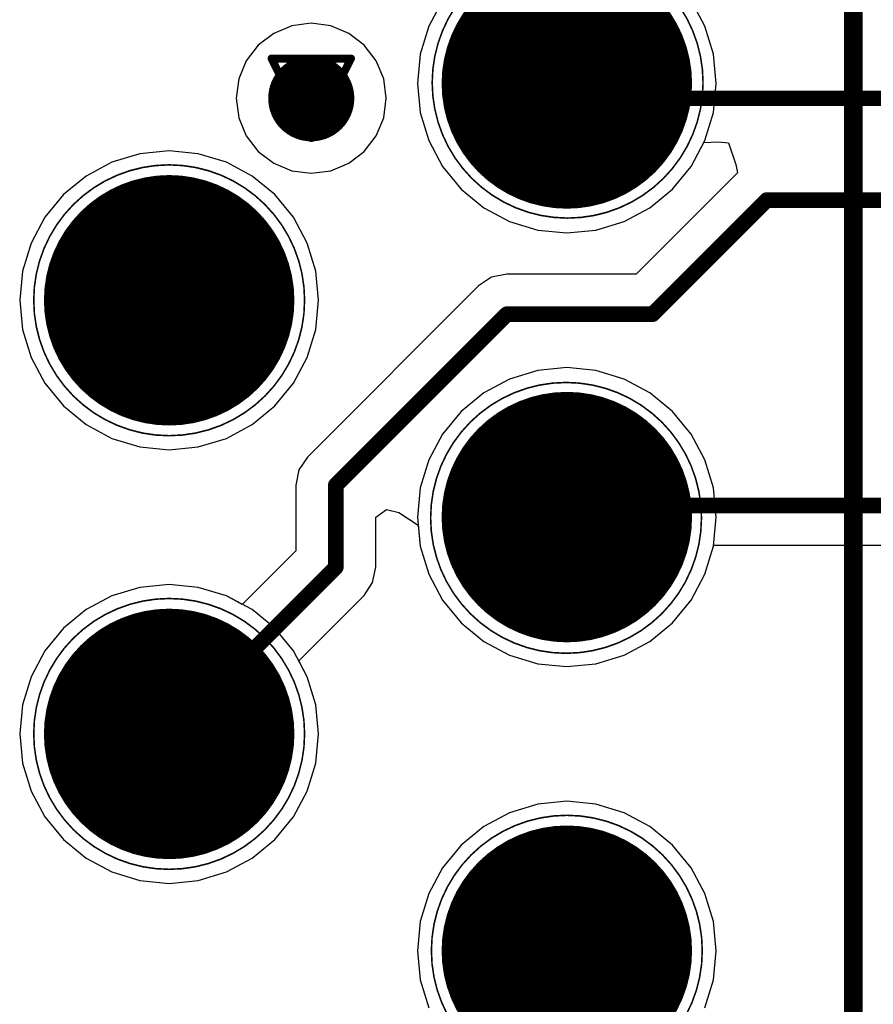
# Model space of a CAD drawing. Header units: millimetres. Extents: x 138 to 555, y 26 to 334.
# Tile 234 of 256: x 170.3 to 175.75, y 206.4 to 212.68. Entities that reach past the tile are written whole.
import ezdxf

# ---------------------------------------------------------------- set-up
doc = ezdxf.new("R2010")
doc.units = ezdxf.units.MM
for name, color, linetype in [('BottomLayer', 5, 'Continuous'), ('BottomSolder', 6, 'Continuous'), ('DrillDrawing', 1, 'Continuous'), ('Mechanical27', 56, 'Continuous'), ('MidLayer1', 16, 'Continuous'), ('MidLayer2', 76, 'Continuous'), ('MidLayer3', 90, 'Continuous'), ('MidLayer4', 156, 'Continuous'), ('MultiLayer', 9, 'Continuous'), ('PadHoleLayer', 156, 'Continuous'), ('TopLayer', 1, 'Continuous'), ('TopOverlay', 2, 'Continuous'), ('TopSolder', 216, 'Continuous'), ('ViaHoleLayer', 16, 'Continuous')]:
    doc.layers.add(name, color=color, linetype=linetype)

# ---------------------------------------------------------------- blocks, each defined once
blk = doc.blocks.new('CON_DB9_MALE_TYCO_3_1634580_2_517')
at = {"layer": 'BottomLayer', "const_width": 0.75}
for points in [[(-3.145, 8.77, 1), (-2.395, 8.77, 1)], [(-0.375, 8.77, 1), (0.375, 8.77, 1)], [(2.395, 8.77, 1), (3.145, 8.77, 1)], [(-1.76, 6.23, 1), (-1.01, 6.23, 1)], [(1.01, 6.23, 1), (1.76, 6.23, 1)]]:
    blk.add_lwpolyline(points, format="xyb", close=True, dxfattribs=at)
at = {"layer": 'BottomSolder', "const_width": 0.8}
for points in [[(-3.17, 8.77, 1), (-2.37, 8.77, 1)], [(-0.4, 8.77, 1), (0.4, 8.77, 1)], [(2.37, 8.77, 1), (3.17, 8.77, 1)], [(-1.785, 6.23, 1), (-0.985, 6.23, 1)], [(0.985, 6.23, 1), (1.785, 6.23, 1)]]:
    blk.add_lwpolyline(points, format="xyb", close=True, dxfattribs=at)
at = {"layer": 'Mechanical27'}
for p, q in [((-3.0298, 9.2046), (-2.9822, 9.2522)), ((-2.9822, 9.2522), (-2.887, 9.2998)), ((-2.887, 9.2998), (-2.6965, 9.2998)), ((-2.6965, 9.2998), (-2.6013, 9.2522)), ((-2.6013, 9.2522), (-2.5537, 9.2046)), ((-0.2048, 9.2748), (0.3189, 9.2748)), ((0.3189, 9.2748), (0.0333, 8.8939)), ((2.8511, 9.2998), (2.375, 8.6333)), ((2.8511, 9.2998), (2.8511, 8.3)), ((-3.0774, 9.1094), (-3.0298, 9.2046)), ((-2.5537, 9.2046), (-2.5061, 9.1094)), ((-3.0774, 9.0617), (-3.0774, 9.1094)), ((-2.5061, 9.1094), (-2.5061, 9.0141)), ((-2.5061, 9.0141), (-2.5537, 8.9189)), ((-2.5537, 8.9189), (-2.6489, 8.7761)), ((0.0333, 8.8939), (0.1761, 8.8939)), ((0.1761, 8.8939), (0.2713, 8.8463)), ((0.2713, 8.8463), (0.3189, 8.7987)), ((-2.6489, 8.7761), (-3.125, 8.3)), ((0.3189, 8.7987), (0.3665, 8.6559)), ((0.3665, 8.6559), (0.3665, 8.5607)), ((2.375, 8.6333), (3.0891, 8.6333)), ((0.3665, 8.5607), (0.3189, 8.4178)), ((-0.2524, 8.3702), (-0.3, 8.4654)), ((-0.2048, 8.3226), (-0.2524, 8.3702)), ((0.3189, 8.4178), (0.2237, 8.3226)), ((-0.062, 8.275), (-0.2048, 8.3226)), ((0.2237, 8.3226), (0.0809, 8.275)), ((-3.125, 8.3), (-2.4585, 8.3)), ((0.0809, 8.275), (-0.062, 8.275)), ((1.313, 6.7498), (1.1702, 6.7022)), ((1.5035, 6.7498), (1.313, 6.7498)), ((1.6463, 6.7022), (1.5035, 6.7498)), ((-1.7, 6.7248), (-1.0335, 6.7248)), ((-1.0335, 6.7248), (-1.5096, 5.725)), ((1.1702, 6.7022), (1.1226, 6.607)), ((1.6939, 6.607), (1.6463, 6.7022)), ((1.1226, 6.607), (1.1226, 6.5117)), ((1.6939, 6.5117), (1.6939, 6.607)), ((1.1226, 6.5117), (1.1702, 6.4165)), ((1.6463, 6.4165), (1.6939, 6.5117)), ((1.1702, 6.4165), (1.2654, 6.3689)), ((1.5511, 6.3689), (1.6463, 6.4165)), ((1.2654, 6.3689), (1.4559, 6.3213)), ((1.3607, 6.3213), (1.5511, 6.3689)), ((1.2178, 6.2737), (1.3607, 6.3213)), ((1.4559, 6.3213), (1.5987, 6.2737)), ((1.1226, 6.1785), (1.2178, 6.2737)), ((1.5987, 6.2737), (1.6939, 6.1785)), ((1.075, 6.0833), (1.1226, 6.1785)), ((1.6939, 6.1785), (1.7415, 6.0833)), ((1.075, 5.9404), (1.075, 6.0833)), ((1.7415, 6.0833), (1.7415, 5.9404)), ((1.1226, 5.8452), (1.075, 5.9404)), ((1.7415, 5.9404), (1.6939, 5.8452)), ((1.1702, 5.7976), (1.1226, 5.8452)), ((1.313, 5.75), (1.1702, 5.7976)), ((1.6463, 5.7976), (1.5035, 5.75)), ((1.6939, 5.8452), (1.6463, 5.7976)), ((1.5035, 5.75), (1.313, 5.75))]:
    blk.add_line(p, q, dxfattribs=at)
at = {"layer": 'Mechanical27', "const_width": 0.01}
blk.add_lwpolyline([(12, 10.6), (-12, 10.6)], dxfattribs=at)
at = {"layer": 'Mechanical27'}
for points, const_width in [([(-1.91, 8.775, 1), (-3.64, 8.775, 1)], 0.01), ([(0.87, 8.765, 1), (-0.86, 8.765, 1)], 0.01), ([(3.635, 8.77, 1), (1.905, 8.77, 1)], 0.01), ([(-1.9125, 8.775, 1), (-1.9075, 8.775, 1)], 0.005), ([(-0.8625, 8.765, 1), (-0.8575, 8.765, 1)], 0.005), ([(0.8675, 8.765, 1), (0.8725, 8.765, 1)], 0.005), ([(1.9025, 8.77, 1), (1.9075, 8.77, 1)], 0.005), ([(-0.52, 6.23, 1), (-2.25, 6.23, 1)], 0.01), ([(2.25, 6.23, 1), (0.52, 6.23, 1)], 0.01), ([(-2.2525, 6.23, 1), (-2.2475, 6.23, 1)], 0.005), ([(-0.5225, 6.23, 1), (-0.5175, 6.23, 1)], 0.005), ([(0.5175, 6.23, 1), (0.5225, 6.23, 1)], 0.005), ([(2.2475, 6.23, 1), (2.2525, 6.23, 1)], 0.005)]:
    blk.add_lwpolyline(points, format="xyb", close=True, dxfattribs=dict(at, const_width=const_width))
at = {"layer": 'MidLayer1', "const_width": 0.75}
for points in [[(-3.145, 8.77, 1), (-2.395, 8.77, 1)], [(-0.375, 8.77, 1), (0.375, 8.77, 1)], [(2.395, 8.77, 1), (3.145, 8.77, 1)], [(-1.76, 6.23, 1), (-1.01, 6.23, 1)], [(1.01, 6.23, 1), (1.76, 6.23, 1)]]:
    blk.add_lwpolyline(points, format="xyb", close=True, dxfattribs=at)
at = {"layer": 'MidLayer2', "const_width": 0.75}
for points in [[(-3.145, 8.77, 1), (-2.395, 8.77, 1)], [(-0.375, 8.77, 1), (0.375, 8.77, 1)], [(2.395, 8.77, 1), (3.145, 8.77, 1)], [(-1.76, 6.23, 1), (-1.01, 6.23, 1)], [(1.01, 6.23, 1), (1.76, 6.23, 1)]]:
    blk.add_lwpolyline(points, format="xyb", close=True, dxfattribs=at)
at = {"layer": 'MidLayer3', "const_width": 0.75}
for points in [[(-3.145, 8.77, 1), (-2.395, 8.77, 1)], [(-0.375, 8.77, 1), (0.375, 8.77, 1)], [(2.395, 8.77, 1), (3.145, 8.77, 1)], [(-1.76, 6.23, 1), (-1.01, 6.23, 1)], [(1.01, 6.23, 1), (1.76, 6.23, 1)]]:
    blk.add_lwpolyline(points, format="xyb", close=True, dxfattribs=at)
at = {"layer": 'MidLayer4', "const_width": 0.75}
for points in [[(-3.145, 8.77, 1), (-2.395, 8.77, 1)], [(-0.375, 8.77, 1), (0.375, 8.77, 1)], [(2.395, 8.77, 1), (3.145, 8.77, 1)], [(-1.76, 6.23, 1), (-1.01, 6.23, 1)], [(1.01, 6.23, 1), (1.76, 6.23, 1)]]:
    blk.add_lwpolyline(points, format="xyb", close=True, dxfattribs=at)
at = {"layer": 'MultiLayer', "const_width": 0.75}
for points in [[(-3.145, 8.77, 1), (-2.395, 8.77, 1)], [(-0.375, 8.77, 1), (0.375, 8.77, 1)], [(2.395, 8.77, 1), (3.145, 8.77, 1)], [(-1.76, 6.23, 1), (-1.01, 6.23, 1)], [(1.01, 6.23, 1), (1.76, 6.23, 1)]]:
    blk.add_lwpolyline(points, format="xyb", close=True, dxfattribs=at)
at = {"layer": 'PadHoleLayer', "const_width": 0.5}
for points in [[(-3.02, 8.77, 1), (-2.52, 8.77, 1)], [(-0.25, 8.77, 1), (0.25, 8.77, 1)], [(2.52, 8.77, 1), (3.02, 8.77, 1)], [(-1.635, 6.23, 1), (-1.135, 6.23, 1)], [(1.135, 6.23, 1), (1.635, 6.23, 1)]]:
    blk.add_lwpolyline(points, format="xyb", close=True, dxfattribs=at)
at = {"layer": 'TopLayer', "const_width": 0.75}
for points in [[(-3.145, 8.77, 1), (-2.395, 8.77, 1)], [(-0.375, 8.77, 1), (0.375, 8.77, 1)], [(2.395, 8.77, 1), (3.145, 8.77, 1)], [(-1.76, 6.23, 1), (-1.01, 6.23, 1)], [(1.01, 6.23, 1), (1.76, 6.23, 1)]]:
    blk.add_lwpolyline(points, format="xyb", close=True, dxfattribs=at)
at = {"layer": 'TopOverlay', "const_width": 0.12}
blk.add_lwpolyline([(12, 10.6), (-12, 10.6)], dxfattribs=at)
at = {"layer": 'TopSolder', "const_width": 0.8}
for points in [[(-3.17, 8.77, 1), (-2.37, 8.77, 1)], [(-0.4, 8.77, 1), (0.4, 8.77, 1)], [(2.37, 8.77, 1), (3.17, 8.77, 1)], [(-1.785, 6.23, 1), (-0.985, 6.23, 1)], [(0.985, 6.23, 1), (1.785, 6.23, 1)]]:
    blk.add_lwpolyline(points, format="xyb", close=True, dxfattribs=at)

msp = doc.modelspace()

# ---------------------------------------------------------------- linework, layer by layer
at = {"layer": 'BottomLayer'}
for p, q in [((172.9967, 212.8077), (172.9085, 212.6427)), ((174.6724, 212.6427), (174.5842, 212.8077)), ((172.9085, 212.6427), (172.8542, 212.4636)), ((174.7267, 212.4636), (174.6724, 212.6427)), ((172.8542, 212.4636), (172.8359, 212.2774)), ((174.7451, 212.2774), (174.7267, 212.4636)), ((172.8359, 212.2774), (172.8542, 212.0912)), ((174.7267, 212.0912), (174.7451, 212.2774)), ((172.8542, 212.0912), (172.9085, 211.9121)), ((174.6724, 211.9121), (174.7267, 212.0912)), ((172.9085, 211.9121), (172.9967, 211.747)), ((174.5842, 211.747), (174.6724, 211.9121)), ((171.2505, 211.847), (171.0642, 211.8286)), ((171.4367, 211.8286), (171.2505, 211.847)), ((170.8851, 211.7743), (170.7201, 211.6861)), ((171.0642, 211.8286), (170.8851, 211.7743)), ((171.6158, 211.7743), (171.4367, 211.8286)), ((171.7808, 211.6861), (171.6158, 211.7743)), ((172.9967, 211.747), (173.1155, 211.6024)), ((174.4655, 211.6024), (174.5842, 211.747)), ((170.7201, 211.6861), (170.5755, 211.5674)), ((171.9255, 211.5674), (171.7808, 211.6861)), ((173.1155, 211.6024), (173.2601, 211.4837)), ((174.3208, 211.4837), (174.4655, 211.6024)), ((170.5755, 211.5674), (170.4567, 211.4227)), ((172.0442, 211.4227), (171.9255, 211.5674)), ((173.2601, 211.4837), (173.4251, 211.3955)), ((174.1558, 211.3955), (174.3208, 211.4837)), ((170.4567, 211.4227), (170.3685, 211.2577)), ((172.1324, 211.2577), (172.0442, 211.4227)), ((173.4251, 211.3955), (173.6042, 211.3411)), ((173.9767, 211.3411), (174.1558, 211.3955)), ((173.6042, 211.3411), (173.7905, 211.3228)), ((173.7905, 211.3228), (173.9767, 211.3411)), ((170.3685, 211.2577), (170.3142, 211.0786)), ((172.1867, 211.0786), (172.1324, 211.2577)), ((170.3142, 211.0786), (170.2959, 210.8924)), ((172.2051, 210.8924), (172.1867, 211.0786)), ((170.2959, 210.8924), (170.3142, 210.7062)), ((172.1867, 210.7062), (172.2051, 210.8924)), ((170.3142, 210.7062), (170.3685, 210.5271)), ((172.1324, 210.5271), (172.1867, 210.7062)), ((170.3685, 210.5271), (170.4567, 210.362)), ((172.0442, 210.362), (172.1324, 210.5271)), ((173.7905, 210.462), (173.6042, 210.4436)), ((173.9767, 210.4436), (173.7905, 210.462)), ((173.4251, 210.3893), (173.2601, 210.3011)), ((173.6042, 210.4436), (173.4251, 210.3893)), ((174.1558, 210.3893), (173.9767, 210.4436)), ((174.3208, 210.3011), (174.1558, 210.3893)), ((170.4567, 210.362), (170.5755, 210.2174)), ((171.9255, 210.2174), (172.0442, 210.362)), ((173.2601, 210.3011), (173.1155, 210.1824)), ((174.4655, 210.1824), (174.3208, 210.3011)), ((170.5755, 210.2174), (170.7201, 210.0987)), ((171.7808, 210.0987), (171.9255, 210.2174)), ((173.1155, 210.1824), (172.9967, 210.0377)), ((174.5842, 210.0377), (174.4655, 210.1824)), ((170.7201, 210.0987), (170.8851, 210.0105)), ((171.6158, 210.0105), (171.7808, 210.0987)), ((170.8851, 210.0105), (171.0642, 209.9561)), ((171.4367, 209.9561), (171.6158, 210.0105)), ((172.9967, 210.0377), (172.9085, 209.8727)), ((174.6724, 209.8727), (174.5842, 210.0377)), ((171.0642, 209.9561), (171.2505, 209.9378)), ((171.2505, 209.9378), (171.4367, 209.9561)), ((172.9085, 209.8727), (172.8542, 209.6936)), ((174.7267, 209.6936), (174.6724, 209.8727)), ((172.8542, 209.6936), (172.8359, 209.5074)), ((174.7451, 209.5074), (174.7267, 209.6936)), ((172.8359, 209.5074), (172.8542, 209.3212)), ((174.7267, 209.3212), (174.7451, 209.5074)), ((172.8542, 209.3212), (172.9085, 209.1421)), ((174.6724, 209.1421), (174.7267, 209.3212)), ((172.9085, 209.1421), (172.9967, 208.977)), ((174.5842, 208.977), (174.6724, 209.1421)), ((171.2505, 209.077), (171.0642, 209.0586)), ((171.4367, 209.0586), (171.2505, 209.077)), ((170.8851, 209.0043), (170.7201, 208.9161)), ((171.0642, 209.0586), (170.8851, 209.0043)), ((171.6158, 209.0043), (171.4367, 209.0586)), ((171.7808, 208.9161), (171.6158, 209.0043)), ((172.9967, 208.977), (173.1155, 208.8324)), ((174.4655, 208.8324), (174.5842, 208.977)), ((170.7201, 208.9161), (170.5755, 208.7974)), ((171.9255, 208.7974), (171.7808, 208.9161)), ((173.1155, 208.8324), (173.2601, 208.7137)), ((174.3208, 208.7137), (174.4655, 208.8324)), ((170.5755, 208.7974), (170.4567, 208.6527)), ((172.0442, 208.6527), (171.9255, 208.7974)), ((173.2601, 208.7137), (173.4251, 208.6255)), ((174.1558, 208.6255), (174.3208, 208.7137)), ((170.4567, 208.6527), (170.3685, 208.4877)), ((172.1324, 208.4877), (172.0442, 208.6527)), ((173.4251, 208.6255), (173.6042, 208.5711)), ((173.9767, 208.5711), (174.1558, 208.6255)), ((173.6042, 208.5711), (173.7905, 208.5528)), ((173.7905, 208.5528), (173.9767, 208.5711)), ((170.3685, 208.4877), (170.3142, 208.3086)), ((172.1867, 208.3086), (172.1324, 208.4877)), ((170.3142, 208.3086), (170.2959, 208.1224)), ((172.2051, 208.1224), (172.1867, 208.3086)), ((170.2959, 208.1224), (170.3142, 207.9362)), ((172.1867, 207.9362), (172.2051, 208.1224)), ((170.3142, 207.9362), (170.3685, 207.7571)), ((172.1324, 207.7571), (172.1867, 207.9362)), ((170.3685, 207.7571), (170.4567, 207.592)), ((172.0442, 207.592), (172.1324, 207.7571)), ((173.7905, 207.692), (173.6042, 207.6736)), ((173.9767, 207.6736), (173.7905, 207.692)), ((173.4251, 207.6193), (173.2601, 207.5311)), ((173.6042, 207.6736), (173.4251, 207.6193)), ((174.1558, 207.6193), (173.9767, 207.6736)), ((174.3208, 207.5311), (174.1558, 207.6193)), ((170.4567, 207.592), (170.5755, 207.4474)), ((171.9255, 207.4474), (172.0442, 207.592)), ((173.2601, 207.5311), (173.1155, 207.4124)), ((174.4655, 207.4124), (174.3208, 207.5311)), ((170.5755, 207.4474), (170.7201, 207.3287)), ((171.7808, 207.3287), (171.9255, 207.4474)), ((173.1155, 207.4124), (172.9967, 207.2677)), ((174.5842, 207.2677), (174.4655, 207.4124)), ((170.7201, 207.3287), (170.8851, 207.2405)), ((171.6158, 207.2405), (171.7808, 207.3287)), ((172.9967, 207.2677), (172.9085, 207.1027)), ((174.6724, 207.1027), (174.5842, 207.2677)), ((170.8851, 207.2405), (171.0642, 207.1861)), ((171.0642, 207.1861), (171.2505, 207.1678)), ((171.2505, 207.1678), (171.4367, 207.1861)), ((171.4367, 207.1861), (171.6158, 207.2405)), ((172.9085, 207.1027), (172.8542, 206.9236)), ((174.7267, 206.9236), (174.6724, 207.1027)), ((172.8542, 206.9236), (172.8359, 206.7374)), ((174.7451, 206.7374), (174.7267, 206.9236)), ((172.8359, 206.7374), (172.8542, 206.5512)), ((174.7267, 206.5512), (174.7451, 206.7374)), ((172.8542, 206.5512), (172.9085, 206.3721)), ((174.6724, 206.3721), (174.7267, 206.5512))]:
    msp.add_line(p, q, dxfattribs=at)
at = {"layer": 'BottomLayer', "const_width": 0.275}
msp.add_lwpolyline([(172.0206, 212.1826, 1), (172.2956, 212.1826, 1)], format="xyb", close=True, dxfattribs=at)
at = {"layer": 'DrillDrawing', "const_width": 0.0508}
for points in [[(173.5365, 212.5314), (174.0445, 212.5314)], [(173.5365, 212.5314), (173.7905, 212.0234)], [(173.7905, 212.0234), (174.0445, 212.5314)], [(171.9041, 212.4366), (172.4121, 212.4366)], [(171.9041, 212.4366), (172.1581, 211.9286)], [(172.1581, 211.9286), (172.4121, 212.4366)], [(172.0057, 212.335), (172.3105, 212.335)], [(172.0057, 212.335), (172.1581, 212.0302)], [(172.1581, 212.0302), (172.3105, 212.335)], [(170.9965, 211.1464), (171.5045, 211.1464)], [(170.9965, 211.1464), (171.2505, 210.6384)], [(171.2505, 210.6384), (171.5045, 211.1464)], [(173.5365, 209.7614), (174.0445, 209.7614)], [(173.5365, 209.7614), (173.7905, 209.2534)], [(173.7905, 209.2534), (174.0445, 209.7614)], [(170.9965, 208.3764), (171.5045, 208.3764)], [(170.9965, 208.3764), (171.2505, 207.8684)], [(171.2505, 207.8684), (171.5045, 208.3764)], [(173.5365, 206.9914), (174.0445, 206.9914)], [(173.5365, 206.9914), (173.7905, 206.4834)], [(173.7905, 206.4834), (174.0445, 206.9914)]]:
    msp.add_lwpolyline(points, dxfattribs=at)
at = {"layer": 'DrillDrawing', "const_width": 0.0254}
for points in [[(173.5238, 212.5314, 1), (173.5492, 212.5314, 1)], [(173.5238, 212.5314, 1), (173.5492, 212.5314, 1)], [(174.0318, 212.5314, 1), (174.0572, 212.5314, 1)], [(174.0318, 212.5314, 1), (174.0572, 212.5314, 1)], [(171.8914, 212.4366, 1), (171.9168, 212.4366, 1)], [(171.8914, 212.4366, 1), (171.9168, 212.4366, 1)], [(172.3994, 212.4366, 1), (172.4248, 212.4366, 1)], [(172.3994, 212.4366, 1), (172.4248, 212.4366, 1)], [(171.993, 212.335, 1), (172.0184, 212.335, 1)], [(171.993, 212.335, 1), (172.0184, 212.335, 1)], [(172.2978, 212.335, 1), (172.3232, 212.335, 1)], [(172.2978, 212.335, 1), (172.3232, 212.335, 1)], [(172.1454, 212.0302, 1), (172.1708, 212.0302, 1)], [(172.1454, 212.0302, 1), (172.1708, 212.0302, 1)], [(173.7778, 212.0234, 1), (173.8032, 212.0234, 1)], [(173.7778, 212.0234, 1), (173.8032, 212.0234, 1)], [(172.1454, 211.9286, 1), (172.1708, 211.9286, 1)], [(172.1454, 211.9286, 1), (172.1708, 211.9286, 1)], [(170.9838, 211.1464, 1), (171.0092, 211.1464, 1)], [(170.9838, 211.1464, 1), (171.0092, 211.1464, 1)], [(171.4918, 211.1464, 1), (171.5172, 211.1464, 1)], [(171.4918, 211.1464, 1), (171.5172, 211.1464, 1)], [(171.2378, 210.6384, 1), (171.2632, 210.6384, 1)], [(171.2378, 210.6384, 1), (171.2632, 210.6384, 1)], [(173.5238, 209.7614, 1), (173.5492, 209.7614, 1)], [(173.5238, 209.7614, 1), (173.5492, 209.7614, 1)], [(174.0318, 209.7614, 1), (174.0572, 209.7614, 1)], [(174.0318, 209.7614, 1), (174.0572, 209.7614, 1)], [(173.7778, 209.2534, 1), (173.8032, 209.2534, 1)], [(173.7778, 209.2534, 1), (173.8032, 209.2534, 1)], [(170.9838, 208.3764, 1), (171.0092, 208.3764, 1)], [(170.9838, 208.3764, 1), (171.0092, 208.3764, 1)], [(171.4918, 208.3764, 1), (171.5172, 208.3764, 1)], [(171.4918, 208.3764, 1), (171.5172, 208.3764, 1)], [(171.2378, 207.8684, 1), (171.2632, 207.8684, 1)], [(171.2378, 207.8684, 1), (171.2632, 207.8684, 1)], [(173.5238, 206.9914, 1), (173.5492, 206.9914, 1)], [(173.5238, 206.9914, 1), (173.5492, 206.9914, 1)], [(174.0318, 206.9914, 1), (174.0572, 206.9914, 1)], [(174.0318, 206.9914, 1), (174.0572, 206.9914, 1)], [(173.7778, 206.4834, 1), (173.8032, 206.4834, 1)], [(173.7778, 206.4834, 1), (173.8032, 206.4834, 1)]]:
    msp.add_lwpolyline(points, format="xyb", close=True, dxfattribs=at)
at = {"layer": 'MidLayer1', "const_width": 0.275}
msp.add_lwpolyline([(172.0206, 212.1826, 1), (172.2956, 212.1826, 1)], format="xyb", close=True, dxfattribs=at)
at = {"layer": 'MidLayer2'}
for p, q in [((172.9967, 212.8077), (172.9085, 212.6427)), ((174.6724, 212.6427), (174.5842, 212.8077)), ((172.9085, 212.6427), (172.8542, 212.4636)), ((174.7267, 212.4636), (174.6724, 212.6427)), ((172.8542, 212.4636), (172.8359, 212.2774)), ((174.7451, 212.2774), (174.7267, 212.4636)), ((172.8359, 212.2774), (172.8542, 212.0912)), ((174.7267, 212.0912), (174.7451, 212.2774)), ((172.8542, 212.0912), (172.9085, 211.9121)), ((174.6724, 211.9121), (174.7267, 212.0912)), ((172.9085, 211.9121), (172.9967, 211.747)), ((174.5842, 211.747), (174.6724, 211.9121)), ((171.2505, 211.847), (171.0642, 211.8286)), ((171.4367, 211.8286), (171.2505, 211.847)), ((170.8851, 211.7743), (170.7201, 211.6861)), ((171.0642, 211.8286), (170.8851, 211.7743)), ((171.6158, 211.7743), (171.4367, 211.8286)), ((171.7808, 211.6861), (171.6158, 211.7743)), ((172.9967, 211.747), (173.1155, 211.6024)), ((174.4655, 211.6024), (174.5842, 211.747)), ((170.7201, 211.6861), (170.5755, 211.5674)), ((171.9255, 211.5674), (171.7808, 211.6861)), ((173.1155, 211.6024), (173.2601, 211.4837)), ((174.3208, 211.4837), (174.4655, 211.6024)), ((170.5755, 211.5674), (170.4567, 211.4227)), ((172.0442, 211.4227), (171.9255, 211.5674)), ((173.2601, 211.4837), (173.4251, 211.3955)), ((174.1558, 211.3955), (174.3208, 211.4837)), ((170.4567, 211.4227), (170.3685, 211.2577)), ((172.1324, 211.2577), (172.0442, 211.4227)), ((173.4251, 211.3955), (173.6042, 211.3411)), ((173.9767, 211.3411), (174.1558, 211.3955)), ((173.6042, 211.3411), (173.7905, 211.3228)), ((173.7905, 211.3228), (173.9767, 211.3411)), ((170.3685, 211.2577), (170.3142, 211.0786)), ((172.1867, 211.0786), (172.1324, 211.2577)), ((170.3142, 211.0786), (170.2959, 210.8924)), ((172.2051, 210.8924), (172.1867, 211.0786)), ((170.2959, 210.8924), (170.3142, 210.7062)), ((172.1867, 210.7062), (172.2051, 210.8924)), ((170.3142, 210.7062), (170.3685, 210.5271)), ((172.1324, 210.5271), (172.1867, 210.7062)), ((170.3685, 210.5271), (170.4567, 210.362)), ((172.0442, 210.362), (172.1324, 210.5271)), ((173.7905, 210.462), (173.6042, 210.4436)), ((173.9767, 210.4436), (173.7905, 210.462)), ((173.4251, 210.3893), (173.2601, 210.3011)), ((173.6042, 210.4436), (173.4251, 210.3893)), ((174.1558, 210.3893), (173.9767, 210.4436)), ((174.3208, 210.3011), (174.1558, 210.3893)), ((170.4567, 210.362), (170.5755, 210.2174)), ((171.9255, 210.2174), (172.0442, 210.362)), ((173.2601, 210.3011), (173.1155, 210.1824)), ((174.4655, 210.1824), (174.3208, 210.3011)), ((170.5755, 210.2174), (170.7201, 210.0987)), ((171.7808, 210.0987), (171.9255, 210.2174)), ((173.1155, 210.1824), (172.9967, 210.0377)), ((174.5842, 210.0377), (174.4655, 210.1824)), ((170.7201, 210.0987), (170.8851, 210.0105)), ((171.6158, 210.0105), (171.7808, 210.0987)), ((170.8851, 210.0105), (171.0642, 209.9561)), ((171.4367, 209.9561), (171.6158, 210.0105)), ((172.9967, 210.0377), (172.9085, 209.8727)), ((174.6724, 209.8727), (174.5842, 210.0377)), ((171.0642, 209.9561), (171.2505, 209.9378)), ((171.2505, 209.9378), (171.4367, 209.9561)), ((172.9085, 209.8727), (172.8542, 209.6936)), ((174.7267, 209.6936), (174.6724, 209.8727)), ((172.8542, 209.6936), (172.8359, 209.5074)), ((174.7451, 209.5074), (174.7267, 209.6936)), ((172.8359, 209.5074), (172.8542, 209.3212)), ((174.7267, 209.3212), (174.7451, 209.5074)), ((172.8542, 209.3212), (172.9085, 209.1421)), ((174.6724, 209.1421), (174.7267, 209.3212)), ((172.9085, 209.1421), (172.9967, 208.977)), ((174.5842, 208.977), (174.6724, 209.1421)), ((171.2505, 209.077), (171.0642, 209.0586)), ((171.4367, 209.0586), (171.2505, 209.077)), ((170.8851, 209.0043), (170.7201, 208.9161)), ((171.0642, 209.0586), (170.8851, 209.0043)), ((171.6158, 209.0043), (171.4367, 209.0586)), ((171.7808, 208.9161), (171.6158, 209.0043)), ((172.9967, 208.977), (173.1155, 208.8324)), ((174.4655, 208.8324), (174.5842, 208.977)), ((170.7201, 208.9161), (170.5755, 208.7974)), ((171.9255, 208.7974), (171.7808, 208.9161)), ((173.1155, 208.8324), (173.2601, 208.7137)), ((174.3208, 208.7137), (174.4655, 208.8324)), ((170.5755, 208.7974), (170.4567, 208.6527)), ((172.0442, 208.6527), (171.9255, 208.7974)), ((173.2601, 208.7137), (173.4251, 208.6255)), ((174.1558, 208.6255), (174.3208, 208.7137)), ((170.4567, 208.6527), (170.3685, 208.4877)), ((172.1324, 208.4877), (172.0442, 208.6527)), ((173.4251, 208.6255), (173.6042, 208.5711)), ((173.9767, 208.5711), (174.1558, 208.6255)), ((173.6042, 208.5711), (173.7905, 208.5528)), ((173.7905, 208.5528), (173.9767, 208.5711)), ((170.3685, 208.4877), (170.3142, 208.3086)), ((172.1867, 208.3086), (172.1324, 208.4877)), ((170.3142, 208.3086), (170.2959, 208.1224)), ((172.2051, 208.1224), (172.1867, 208.3086)), ((170.2959, 208.1224), (170.3142, 207.9362)), ((172.1867, 207.9362), (172.2051, 208.1224)), ((170.3142, 207.9362), (170.3685, 207.7571)), ((172.1324, 207.7571), (172.1867, 207.9362)), ((170.3685, 207.7571), (170.4567, 207.592)), ((172.0442, 207.592), (172.1324, 207.7571)), ((173.7905, 207.692), (173.6042, 207.6736)), ((173.9767, 207.6736), (173.7905, 207.692)), ((173.4251, 207.6193), (173.2601, 207.5311)), ((173.6042, 207.6736), (173.4251, 207.6193)), ((174.1558, 207.6193), (173.9767, 207.6736)), ((174.3208, 207.5311), (174.1558, 207.6193)), ((170.4567, 207.592), (170.5755, 207.4474)), ((171.9255, 207.4474), (172.0442, 207.592)), ((173.2601, 207.5311), (173.1155, 207.4124)), ((174.4655, 207.4124), (174.3208, 207.5311)), ((170.5755, 207.4474), (170.7201, 207.3287)), ((171.7808, 207.3287), (171.9255, 207.4474)), ((173.1155, 207.4124), (172.9967, 207.2677)), ((174.5842, 207.2677), (174.4655, 207.4124)), ((170.7201, 207.3287), (170.8851, 207.2405)), ((171.6158, 207.2405), (171.7808, 207.3287)), ((172.9967, 207.2677), (172.9085, 207.1027)), ((174.6724, 207.1027), (174.5842, 207.2677)), ((170.8851, 207.2405), (171.0642, 207.1861)), ((171.0642, 207.1861), (171.2505, 207.1678)), ((171.2505, 207.1678), (171.4367, 207.1861)), ((171.4367, 207.1861), (171.6158, 207.2405)), ((172.9085, 207.1027), (172.8542, 206.9236)), ((174.7267, 206.9236), (174.6724, 207.1027)), ((172.8542, 206.9236), (172.8359, 206.7374)), ((174.7451, 206.7374), (174.7267, 206.9236)), ((172.8359, 206.7374), (172.8542, 206.5512)), ((174.7267, 206.5512), (174.7451, 206.7374)), ((172.8542, 206.5512), (172.9085, 206.3721)), ((174.6724, 206.3721), (174.7267, 206.5512))]:
    msp.add_line(p, q, dxfattribs=at)
at = {"layer": 'MidLayer2', "const_width": 0.275}
msp.add_lwpolyline([(172.0206, 212.1826, 1), (172.2956, 212.1826, 1)], format="xyb", close=True, dxfattribs=at)
at = {"layer": 'MidLayer3'}
for p, q in [((172.9967, 212.8077), (172.9085, 212.6427)), ((174.6724, 212.6427), (174.5842, 212.8077)), ((172.9085, 212.6427), (172.8542, 212.4636)), ((174.7267, 212.4636), (174.6724, 212.6427)), ((172.8542, 212.4636), (172.8359, 212.2774)), ((174.7451, 212.2774), (174.7267, 212.4636)), ((172.8359, 212.2774), (172.8542, 212.0912)), ((174.7267, 212.0912), (174.7451, 212.2774)), ((172.8542, 212.0912), (172.9085, 211.9121)), ((174.6724, 211.9121), (174.7267, 212.0912)), ((172.9085, 211.9121), (172.9967, 211.747)), ((174.5842, 211.747), (174.6724, 211.9121)), ((171.2505, 211.847), (171.0642, 211.8286)), ((171.4367, 211.8286), (171.2505, 211.847)), ((170.8851, 211.7743), (170.7201, 211.6861)), ((171.0642, 211.8286), (170.8851, 211.7743)), ((171.6158, 211.7743), (171.4367, 211.8286)), ((171.7808, 211.6861), (171.6158, 211.7743)), ((172.9967, 211.747), (173.1155, 211.6024)), ((174.4655, 211.6024), (174.5842, 211.747)), ((170.7201, 211.6861), (170.5755, 211.5674)), ((171.9255, 211.5674), (171.7808, 211.6861)), ((173.1155, 211.6024), (173.2601, 211.4837)), ((174.3208, 211.4837), (174.4655, 211.6024)), ((170.5755, 211.5674), (170.4567, 211.4227)), ((172.0442, 211.4227), (171.9255, 211.5674)), ((173.2601, 211.4837), (173.4251, 211.3955)), ((174.1558, 211.3955), (174.3208, 211.4837)), ((170.4567, 211.4227), (170.3685, 211.2577)), ((172.1324, 211.2577), (172.0442, 211.4227)), ((173.4251, 211.3955), (173.6042, 211.3411)), ((173.9767, 211.3411), (174.1558, 211.3955)), ((173.6042, 211.3411), (173.7905, 211.3228)), ((173.7905, 211.3228), (173.9767, 211.3411)), ((170.3685, 211.2577), (170.3142, 211.0786)), ((172.1867, 211.0786), (172.1324, 211.2577)), ((170.3142, 211.0786), (170.2959, 210.8924)), ((172.2051, 210.8924), (172.1867, 211.0786)), ((170.2959, 210.8924), (170.3142, 210.7062)), ((172.1867, 210.7062), (172.2051, 210.8924)), ((170.3142, 210.7062), (170.3685, 210.5271)), ((172.1324, 210.5271), (172.1867, 210.7062)), ((170.3685, 210.5271), (170.4567, 210.362)), ((172.0442, 210.362), (172.1324, 210.5271)), ((173.7905, 210.462), (173.6042, 210.4436)), ((173.9767, 210.4436), (173.7905, 210.462)), ((173.4251, 210.3893), (173.2601, 210.3011)), ((173.6042, 210.4436), (173.4251, 210.3893)), ((174.1558, 210.3893), (173.9767, 210.4436)), ((174.3208, 210.3011), (174.1558, 210.3893)), ((170.4567, 210.362), (170.5755, 210.2174)), ((171.9255, 210.2174), (172.0442, 210.362)), ((173.2601, 210.3011), (173.1155, 210.1824)), ((174.4655, 210.1824), (174.3208, 210.3011)), ((170.5755, 210.2174), (170.7201, 210.0987)), ((171.7808, 210.0987), (171.9255, 210.2174)), ((173.1155, 210.1824), (172.9967, 210.0377)), ((174.5842, 210.0377), (174.4655, 210.1824)), ((170.7201, 210.0987), (170.8851, 210.0105)), ((171.6158, 210.0105), (171.7808, 210.0987)), ((170.8851, 210.0105), (171.0642, 209.9561)), ((171.4367, 209.9561), (171.6158, 210.0105)), ((172.9967, 210.0377), (172.9085, 209.8727)), ((174.6724, 209.8727), (174.5842, 210.0377)), ((171.0642, 209.9561), (171.2505, 209.9378)), ((171.2505, 209.9378), (171.4367, 209.9561)), ((172.9085, 209.8727), (172.8542, 209.6936)), ((174.7267, 209.6936), (174.6724, 209.8727)), ((172.8542, 209.6936), (172.8359, 209.5074)), ((174.7451, 209.5074), (174.7267, 209.6936)), ((172.8359, 209.5074), (172.8542, 209.3212)), ((174.7267, 209.3212), (174.7451, 209.5074)), ((172.8542, 209.3212), (172.9085, 209.1421)), ((174.6724, 209.1421), (174.7267, 209.3212)), ((172.9085, 209.1421), (172.9967, 208.977)), ((174.5842, 208.977), (174.6724, 209.1421)), ((171.2505, 209.077), (171.0642, 209.0586)), ((171.4367, 209.0586), (171.2505, 209.077)), ((170.8851, 209.0043), (170.7201, 208.9161)), ((171.0642, 209.0586), (170.8851, 209.0043)), ((171.6158, 209.0043), (171.4367, 209.0586)), ((171.7808, 208.9161), (171.6158, 209.0043)), ((172.9967, 208.977), (173.1155, 208.8324)), ((174.4655, 208.8324), (174.5842, 208.977)), ((170.7201, 208.9161), (170.5755, 208.7974)), ((171.9255, 208.7974), (171.7808, 208.9161)), ((173.1155, 208.8324), (173.2601, 208.7137)), ((174.3208, 208.7137), (174.4655, 208.8324)), ((170.5755, 208.7974), (170.4567, 208.6527)), ((172.0442, 208.6527), (171.9255, 208.7974)), ((173.2601, 208.7137), (173.4251, 208.6255)), ((174.1558, 208.6255), (174.3208, 208.7137)), ((170.4567, 208.6527), (170.3685, 208.4877)), ((172.1324, 208.4877), (172.0442, 208.6527)), ((173.4251, 208.6255), (173.6042, 208.5711)), ((173.9767, 208.5711), (174.1558, 208.6255)), ((173.6042, 208.5711), (173.7905, 208.5528)), ((173.7905, 208.5528), (173.9767, 208.5711)), ((170.3685, 208.4877), (170.3142, 208.3086)), ((172.1867, 208.3086), (172.1324, 208.4877)), ((170.3142, 208.3086), (170.2959, 208.1224)), ((172.2051, 208.1224), (172.1867, 208.3086)), ((170.2959, 208.1224), (170.3142, 207.9362)), ((172.1867, 207.9362), (172.2051, 208.1224)), ((170.3142, 207.9362), (170.3685, 207.7571)), ((172.1324, 207.7571), (172.1867, 207.9362)), ((170.3685, 207.7571), (170.4567, 207.592)), ((172.0442, 207.592), (172.1324, 207.7571)), ((173.7905, 207.692), (173.6042, 207.6736)), ((173.9767, 207.6736), (173.7905, 207.692)), ((173.4251, 207.6193), (173.2601, 207.5311)), ((173.6042, 207.6736), (173.4251, 207.6193)), ((174.1558, 207.6193), (173.9767, 207.6736)), ((174.3208, 207.5311), (174.1558, 207.6193)), ((170.4567, 207.592), (170.5755, 207.4474)), ((171.9255, 207.4474), (172.0442, 207.592)), ((173.2601, 207.5311), (173.1155, 207.4124)), ((174.4655, 207.4124), (174.3208, 207.5311)), ((170.5755, 207.4474), (170.7201, 207.3287)), ((171.7808, 207.3287), (171.9255, 207.4474)), ((173.1155, 207.4124), (172.9967, 207.2677)), ((174.5842, 207.2677), (174.4655, 207.4124)), ((170.7201, 207.3287), (170.8851, 207.2405)), ((171.6158, 207.2405), (171.7808, 207.3287)), ((172.9967, 207.2677), (172.9085, 207.1027)), ((174.6724, 207.1027), (174.5842, 207.2677)), ((170.8851, 207.2405), (171.0642, 207.1861)), ((171.0642, 207.1861), (171.2505, 207.1678)), ((171.2505, 207.1678), (171.4367, 207.1861)), ((171.4367, 207.1861), (171.6158, 207.2405)), ((172.9085, 207.1027), (172.8542, 206.9236)), ((174.7267, 206.9236), (174.6724, 207.1027)), ((172.8542, 206.9236), (172.8359, 206.7374)), ((174.7451, 206.7374), (174.7267, 206.9236)), ((172.8359, 206.7374), (172.8542, 206.5512)), ((174.7267, 206.5512), (174.7451, 206.7374)), ((172.8542, 206.5512), (172.9085, 206.3721)), ((174.6724, 206.3721), (174.7267, 206.5512))]:
    msp.add_line(p, q, dxfattribs=at)
at = {"layer": 'MidLayer3', "const_width": 0.275}
msp.add_lwpolyline([(172.0206, 212.1826, 1), (172.2956, 212.1826, 1)], format="xyb", close=True, dxfattribs=at)
at = {"layer": 'MidLayer4'}
for p, q in [((172.9967, 212.8077), (172.9085, 212.6427)), ((174.6724, 212.6427), (174.5842, 212.8077)), ((172.1581, 212.6617), (172.0341, 212.6454)), ((172.2821, 212.6454), (172.1581, 212.6617)), ((171.9186, 212.5975), (171.8194, 212.5214)), ((172.0341, 212.6454), (171.9186, 212.5975)), ((172.3977, 212.5975), (172.2821, 212.6454)), ((172.4969, 212.5214), (172.3977, 212.5975)), ((172.9085, 212.6427), (172.8542, 212.4636)), ((174.7267, 212.4636), (174.6724, 212.6427)), ((171.8194, 212.5214), (171.7432, 212.4221)), ((172.5731, 212.4221), (172.4969, 212.5214)), ((172.8542, 212.4636), (172.8359, 212.2774)), ((174.7451, 212.2774), (174.7267, 212.4636)), ((171.7432, 212.4221), (171.6954, 212.3066)), ((172.6209, 212.3066), (172.5731, 212.4221)), ((171.6954, 212.3066), (171.6791, 212.1826)), ((172.6372, 212.1826), (172.6209, 212.3066)), ((172.8359, 212.2774), (172.8542, 212.0912)), ((174.7267, 212.0912), (174.7451, 212.2774)), ((171.6791, 212.1826), (171.6954, 212.0586)), ((172.6209, 212.0586), (172.6372, 212.1826)), ((172.8542, 212.0912), (172.9085, 211.9121)), ((174.6724, 211.9121), (174.7267, 212.0912)), ((171.6954, 212.0586), (171.7432, 211.9431)), ((172.5731, 211.9431), (172.6209, 212.0586)), ((171.7432, 211.9431), (171.8194, 211.8438)), ((172.4969, 211.8438), (172.5731, 211.9431)), ((172.9085, 211.9121), (172.9967, 211.747)), ((174.5842, 211.747), (174.6724, 211.9121)), ((171.2505, 211.847), (171.0642, 211.8286)), ((171.4367, 211.8286), (171.2505, 211.847)), ((171.8194, 211.8438), (171.9186, 211.7677)), ((172.3977, 211.7677), (172.4969, 211.8438)), ((170.8851, 211.7743), (170.7201, 211.6861)), ((171.0642, 211.8286), (170.8851, 211.7743)), ((171.6158, 211.7743), (171.4367, 211.8286)), ((171.7808, 211.6861), (171.6158, 211.7743)), ((171.9186, 211.7677), (172.0341, 211.7198)), ((172.0341, 211.7198), (172.1581, 211.7035)), ((172.1581, 211.7035), (172.2821, 211.7198)), ((172.2821, 211.7198), (172.3977, 211.7677)), ((172.9967, 211.747), (173.1155, 211.6024)), ((174.4655, 211.6024), (174.5842, 211.747)), ((170.7201, 211.6861), (170.5755, 211.5674)), ((171.9255, 211.5674), (171.7808, 211.6861)), ((173.1155, 211.6024), (173.2601, 211.4837)), ((174.3208, 211.4837), (174.4655, 211.6024)), ((170.5755, 211.5674), (170.4567, 211.4227)), ((172.0442, 211.4227), (171.9255, 211.5674)), ((173.2601, 211.4837), (173.4251, 211.3955)), ((174.1558, 211.3955), (174.3208, 211.4837)), ((170.4567, 211.4227), (170.3685, 211.2577)), ((172.1324, 211.2577), (172.0442, 211.4227)), ((173.4251, 211.3955), (173.6042, 211.3411)), ((173.9767, 211.3411), (174.1558, 211.3955)), ((173.6042, 211.3411), (173.7905, 211.3228)), ((173.7905, 211.3228), (173.9767, 211.3411)), ((170.3685, 211.2577), (170.3142, 211.0786)), ((172.1867, 211.0786), (172.1324, 211.2577)), ((170.3142, 211.0786), (170.2959, 210.8924)), ((172.2051, 210.8924), (172.1867, 211.0786)), ((170.2959, 210.8924), (170.3142, 210.7062)), ((172.1867, 210.7062), (172.2051, 210.8924)), ((170.3142, 210.7062), (170.3685, 210.5271)), ((172.1324, 210.5271), (172.1867, 210.7062)), ((170.3685, 210.5271), (170.4567, 210.362)), ((172.0442, 210.362), (172.1324, 210.5271)), ((173.7905, 210.462), (173.6042, 210.4436)), ((173.9767, 210.4436), (173.7905, 210.462)), ((173.4251, 210.3893), (173.2601, 210.3011)), ((173.6042, 210.4436), (173.4251, 210.3893)), ((174.1558, 210.3893), (173.9767, 210.4436)), ((174.3208, 210.3011), (174.1558, 210.3893)), ((170.4567, 210.362), (170.5755, 210.2174)), ((171.9255, 210.2174), (172.0442, 210.362)), ((173.2601, 210.3011), (173.1155, 210.1824)), ((174.4655, 210.1824), (174.3208, 210.3011)), ((170.5755, 210.2174), (170.7201, 210.0987)), ((171.7808, 210.0987), (171.9255, 210.2174)), ((173.1155, 210.1824), (172.9967, 210.0377)), ((174.5842, 210.0377), (174.4655, 210.1824)), ((170.7201, 210.0987), (170.8851, 210.0105)), ((171.6158, 210.0105), (171.7808, 210.0987)), ((170.8851, 210.0105), (171.0642, 209.9561)), ((171.4367, 209.9561), (171.6158, 210.0105)), ((172.9967, 210.0377), (172.9085, 209.8727)), ((174.6724, 209.8727), (174.5842, 210.0377)), ((171.0642, 209.9561), (171.2505, 209.9378)), ((171.2505, 209.9378), (171.4367, 209.9561)), ((172.9085, 209.8727), (172.8542, 209.6936)), ((174.7267, 209.6936), (174.6724, 209.8727)), ((172.8542, 209.6936), (172.8359, 209.5074)), ((174.7451, 209.5074), (174.7267, 209.6936)), ((172.8359, 209.5074), (172.8542, 209.3212)), ((174.7267, 209.3212), (174.7451, 209.5074)), ((172.8542, 209.3212), (172.9085, 209.1421)), ((174.6724, 209.1421), (174.7267, 209.3212)), ((172.9085, 209.1421), (172.9967, 208.977)), ((174.5842, 208.977), (174.6724, 209.1421)), ((171.2505, 209.077), (171.0642, 209.0586)), ((171.4367, 209.0586), (171.2505, 209.077)), ((170.8851, 209.0043), (170.7201, 208.9161)), ((171.0642, 209.0586), (170.8851, 209.0043)), ((171.6158, 209.0043), (171.4367, 209.0586)), ((171.7808, 208.9161), (171.6158, 209.0043)), ((172.9967, 208.977), (173.1155, 208.8324)), ((174.4655, 208.8324), (174.5842, 208.977)), ((170.7201, 208.9161), (170.5755, 208.7974)), ((171.9255, 208.7974), (171.7808, 208.9161)), ((173.1155, 208.8324), (173.2601, 208.7137)), ((174.3208, 208.7137), (174.4655, 208.8324)), ((170.5755, 208.7974), (170.4567, 208.6527)), ((172.0442, 208.6527), (171.9255, 208.7974)), ((173.2601, 208.7137), (173.4251, 208.6255)), ((174.1558, 208.6255), (174.3208, 208.7137)), ((170.4567, 208.6527), (170.3685, 208.4877)), ((172.1324, 208.4877), (172.0442, 208.6527)), ((173.4251, 208.6255), (173.6042, 208.5711)), ((173.9767, 208.5711), (174.1558, 208.6255)), ((173.6042, 208.5711), (173.7905, 208.5528)), ((173.7905, 208.5528), (173.9767, 208.5711)), ((170.3685, 208.4877), (170.3142, 208.3086)), ((172.1867, 208.3086), (172.1324, 208.4877)), ((170.3142, 208.3086), (170.2959, 208.1224)), ((172.2051, 208.1224), (172.1867, 208.3086)), ((170.2959, 208.1224), (170.3142, 207.9362)), ((172.1867, 207.9362), (172.2051, 208.1224)), ((170.3142, 207.9362), (170.3685, 207.7571)), ((172.1324, 207.7571), (172.1867, 207.9362)), ((170.3685, 207.7571), (170.4567, 207.592)), ((172.0442, 207.592), (172.1324, 207.7571)), ((173.7905, 207.692), (173.6042, 207.6736)), ((173.9767, 207.6736), (173.7905, 207.692)), ((173.4251, 207.6193), (173.2601, 207.5311)), ((173.6042, 207.6736), (173.4251, 207.6193)), ((174.1558, 207.6193), (173.9767, 207.6736)), ((174.3208, 207.5311), (174.1558, 207.6193)), ((170.4567, 207.592), (170.5755, 207.4474)), ((171.9255, 207.4474), (172.0442, 207.592)), ((173.2601, 207.5311), (173.1155, 207.4124)), ((174.4655, 207.4124), (174.3208, 207.5311)), ((170.5755, 207.4474), (170.7201, 207.3287)), ((171.7808, 207.3287), (171.9255, 207.4474)), ((173.1155, 207.4124), (172.9967, 207.2677)), ((174.5842, 207.2677), (174.4655, 207.4124)), ((170.7201, 207.3287), (170.8851, 207.2405)), ((171.6158, 207.2405), (171.7808, 207.3287)), ((172.9967, 207.2677), (172.9085, 207.1027)), ((174.6724, 207.1027), (174.5842, 207.2677)), ((170.8851, 207.2405), (171.0642, 207.1861)), ((171.0642, 207.1861), (171.2505, 207.1678)), ((171.2505, 207.1678), (171.4367, 207.1861)), ((171.4367, 207.1861), (171.6158, 207.2405)), ((172.9085, 207.1027), (172.8542, 206.9236)), ((174.7267, 206.9236), (174.6724, 207.1027)), ((172.8542, 206.9236), (172.8359, 206.7374)), ((174.7451, 206.7374), (174.7267, 206.9236)), ((172.8359, 206.7374), (172.8542, 206.5512)), ((174.7267, 206.5512), (174.7451, 206.7374)), ((172.8542, 206.5512), (172.9085, 206.3721)), ((174.6724, 206.3721), (174.7267, 206.5512))]:
    msp.add_line(p, q, dxfattribs=at)
at = {"layer": 'MidLayer4', "const_width": 0.275}
msp.add_lwpolyline([(172.0206, 212.1826, 1), (172.2956, 212.1826, 1)], format="xyb", close=True, dxfattribs=at)
at = {"layer": 'MultiLayer', "const_width": 0.275}
msp.add_lwpolyline([(172.0206, 212.1826, 1), (172.2956, 212.1826, 1)], format="xyb", close=True, dxfattribs=at)
at = {"layer": 'TopLayer'}
for p, q in [((172.9967, 212.8077), (172.9085, 212.6427)), ((172.9085, 212.6427), (172.8542, 212.4636)), ((172.8542, 212.4636), (172.8359, 212.2774)), ((172.8359, 212.2774), (172.8542, 212.0912)), ((172.8542, 212.0912), (172.9085, 211.9121)), ((172.9085, 211.9121), (172.9967, 211.747)), ((174.5842, 211.747), (174.6657, 211.8996)), ((174.6657, 211.8996), (174.7564, 211.9045)), ((174.7564, 211.9045), (174.8225, 211.8986)), ((174.8225, 211.8986), (174.8709, 211.7593)), ((171.2505, 211.847), (171.0642, 211.8286)), ((171.4367, 211.8286), (171.2505, 211.847)), ((170.8851, 211.7743), (170.7201, 211.6861)), ((171.0642, 211.8286), (170.8851, 211.7743)), ((171.6158, 211.7743), (171.4367, 211.8286)), ((171.7808, 211.6861), (171.6158, 211.7743)), ((172.9967, 211.747), (173.1155, 211.6024)), ((174.4655, 211.6024), (174.5842, 211.747)), ((174.8709, 211.7593), (174.88, 211.7055)), ((170.7201, 211.6861), (170.5755, 211.5674)), ((171.9255, 211.5674), (171.7808, 211.6861)), ((174.88, 211.7055), (174.2329, 211.0584)), ((173.1155, 211.6024), (173.2601, 211.4837)), ((174.3208, 211.4837), (174.4655, 211.6024)), ((170.5755, 211.5674), (170.4567, 211.4227)), ((172.0442, 211.4227), (171.9255, 211.5674)), ((173.2601, 211.4837), (173.4251, 211.3955)), ((174.1558, 211.3955), (174.3208, 211.4837)), ((170.4567, 211.4227), (170.3685, 211.2577)), ((172.1324, 211.2577), (172.0442, 211.4227)), ((173.4251, 211.3955), (173.6042, 211.3411)), ((173.9767, 211.3411), (174.1558, 211.3955)), ((173.6042, 211.3411), (173.7905, 211.3228)), ((173.7905, 211.3228), (173.9767, 211.3411)), ((170.3685, 211.2577), (170.3142, 211.0786)), ((172.1867, 211.0786), (172.1324, 211.2577)), ((170.3142, 211.0786), (170.2959, 210.8924)), ((172.2051, 210.8924), (172.1867, 211.0786)), ((173.3099, 211.039), (173.2272, 210.9837)), ((173.4075, 211.0584), (173.3099, 211.039)), ((174.2329, 211.0584), (173.4075, 211.0584)), ((173.2272, 210.9837), (172.1345, 209.891)), ((170.2959, 210.8924), (170.3142, 210.7062)), ((172.1867, 210.7062), (172.2051, 210.8924)), ((170.3142, 210.7062), (170.3685, 210.5271)), ((172.1324, 210.5271), (172.1867, 210.7062)), ((170.3685, 210.5271), (170.4567, 210.362)), ((172.0442, 210.362), (172.1324, 210.5271)), ((170.4567, 210.362), (170.5755, 210.2174)), ((171.9255, 210.2174), (172.0442, 210.362)), ((170.5755, 210.2174), (170.7201, 210.0987)), ((171.7808, 210.0987), (171.9255, 210.2174)), ((170.7201, 210.0987), (170.8851, 210.0105)), ((171.6158, 210.0105), (171.7808, 210.0987)), ((170.8851, 210.0105), (171.0642, 209.9561)), ((171.4367, 209.9561), (171.6158, 210.0105)), ((171.0642, 209.9561), (171.2505, 209.9378)), ((171.2505, 209.9378), (171.4367, 209.9561)), ((172.1345, 209.891), (172.0793, 209.8083)), ((172.0793, 209.8083), (172.0599, 209.7108)), ((172.0599, 209.7108), (172.0599, 209.2922)), ((172.5696, 209.5063), (172.6397, 209.5567)), ((172.5696, 209.1867), (172.5696, 209.5063)), ((172.6397, 209.5567), (172.7169, 209.5373)), ((172.7169, 209.5373), (172.841, 209.455)), ((172.841, 209.455), (172.8542, 209.3212)), ((172.8542, 209.3212), (172.9085, 209.1421)), ((174.6724, 209.1421), (174.7267, 209.3212)), ((174.7267, 209.3212), (174.7273, 209.3275)), ((174.7273, 209.3275), (179.4205, 209.3275)), ((172.0599, 209.2922), (171.7175, 208.9499)), ((172.5502, 209.0891), (172.5696, 209.1867)), ((172.9085, 209.1421), (172.9967, 208.977)), ((174.5842, 208.977), (174.6724, 209.1421)), ((171.2505, 209.077), (171.0642, 209.0586)), ((171.4367, 209.0586), (171.2505, 209.077)), ((172.495, 209.0064), (172.5502, 209.0891)), ((170.8851, 209.0043), (170.7201, 208.9161)), ((171.0642, 209.0586), (170.8851, 209.0043)), ((171.6158, 209.0043), (171.4367, 209.0586)), ((171.7175, 208.9499), (171.6158, 209.0043)), ((172.078, 208.5894), (172.495, 209.0064)), ((172.9967, 208.977), (173.1155, 208.8324)), ((174.4655, 208.8324), (174.5842, 208.977)), ((170.7201, 208.9161), (170.5755, 208.7974)), ((173.1155, 208.8324), (173.2601, 208.7137)), ((174.3208, 208.7137), (174.4655, 208.8324)), ((170.5755, 208.7974), (170.4567, 208.6527)), ((173.2601, 208.7137), (173.4251, 208.6255)), ((174.1558, 208.6255), (174.3208, 208.7137)), ((170.4567, 208.6527), (170.3685, 208.4877)), ((173.4251, 208.6255), (173.6042, 208.5711)), ((173.9767, 208.5711), (174.1558, 208.6255)), ((172.1324, 208.4877), (172.078, 208.5894)), ((173.6042, 208.5711), (173.7905, 208.5528)), ((173.7905, 208.5528), (173.9767, 208.5711)), ((170.3685, 208.4877), (170.3142, 208.3086)), ((172.1867, 208.3086), (172.1324, 208.4877)), ((170.3142, 208.3086), (170.2959, 208.1224)), ((172.2051, 208.1224), (172.1867, 208.3086)), ((170.2959, 208.1224), (170.3142, 207.9362)), ((172.1867, 207.9362), (172.2051, 208.1224)), ((170.3142, 207.9362), (170.3685, 207.7571)), ((172.1324, 207.7571), (172.1867, 207.9362)), ((170.3685, 207.7571), (170.4567, 207.592)), ((172.0442, 207.592), (172.1324, 207.7571)), ((173.7905, 207.692), (173.6042, 207.6736)), ((173.9767, 207.6736), (173.7905, 207.692)), ((173.4251, 207.6193), (173.2601, 207.5311)), ((173.6042, 207.6736), (173.4251, 207.6193)), ((174.1558, 207.6193), (173.9767, 207.6736)), ((174.3208, 207.5311), (174.1558, 207.6193)), ((170.4567, 207.592), (170.5755, 207.4474)), ((171.9255, 207.4474), (172.0442, 207.592)), ((173.2601, 207.5311), (173.1155, 207.4124)), ((174.4655, 207.4124), (174.3208, 207.5311)), ((170.5755, 207.4474), (170.7201, 207.3287)), ((171.7808, 207.3287), (171.9255, 207.4474)), ((173.1155, 207.4124), (172.9967, 207.2677)), ((174.5842, 207.2677), (174.4655, 207.4124)), ((170.7201, 207.3287), (170.8851, 207.2405)), ((171.6158, 207.2405), (171.7808, 207.3287)), ((172.9967, 207.2677), (172.9085, 207.1027)), ((174.6724, 207.1027), (174.5842, 207.2677)), ((170.8851, 207.2405), (171.0642, 207.1861)), ((171.0642, 207.1861), (171.2505, 207.1678)), ((171.2505, 207.1678), (171.4367, 207.1861)), ((171.4367, 207.1861), (171.6158, 207.2405)), ((172.9085, 207.1027), (172.8542, 206.9236)), ((174.7267, 206.9236), (174.6724, 207.1027)), ((172.8542, 206.9236), (172.8359, 206.7374)), ((174.7451, 206.7374), (174.7267, 206.9236)), ((172.8359, 206.7374), (172.8542, 206.5512)), ((174.7267, 206.5512), (174.7451, 206.7374)), ((172.8542, 206.5512), (172.9085, 206.3721)), ((174.6724, 206.3721), (174.7267, 206.5512))]:
    msp.add_line(p, q, dxfattribs=at)
for points, const_width in [([(172.0206, 212.1826, 1), (172.2956, 212.1826, 1)], 0.275), ([(173.7655, 212.2774, 1), (173.8155, 212.2774, 1)], 0.05), ([(173.8605, 212.1824, 1), (173.9105, 212.1824, 1)], 0.05), ([(173.8605, 212.1824, 1), (173.9105, 212.1824, 1)], 0.05), ([(175.0424, 211.5324, 1), (175.0924, 211.5324, 1)], 0.05), ([(175.0424, 211.5324, 1), (175.0924, 211.5324, 1)], 0.05), ([(173.3825, 210.8035, 1), (173.4325, 210.8035, 1)], 0.05), ([(173.3825, 210.8035, 1), (173.4325, 210.8035, 1)], 0.05), ([(174.3135, 210.8035, 1), (174.3635, 210.8035, 1)], 0.05), ([(174.3135, 210.8035, 1), (174.3635, 210.8035, 1)], 0.05), ([(172.2898, 209.7108, 1), (172.3398, 209.7108, 1)], 0.05), ([(172.2898, 209.7108, 1), (172.3398, 209.7108, 1)], 0.05), ([(173.8405, 209.5824, 1), (173.8905, 209.5824, 1)], 0.05), ([(173.8405, 209.5824, 1), (173.8905, 209.5824, 1)], 0.05), ([(173.7655, 209.5074, 1), (173.8155, 209.5074, 1)], 0.05), ([(172.2898, 209.1867, 1), (172.3398, 209.1867, 1)], 0.05), ([(172.2898, 209.1867, 1), (172.3398, 209.1867, 1)], 0.05), ([(171.2255, 208.1224, 1), (171.2755, 208.1224, 1)], 0.05)]:
    msp.add_lwpolyline(points, format="xyb", close=True, dxfattribs=dict(at, const_width=const_width))
at = {"layer": 'TopLayer', "const_width": 0.1}
for points in [[(173.7905, 212.2774), (173.8855, 212.1824)], [(173.8855, 212.1824), (180.5704, 212.1824)], [(174.3385, 210.8035), (175.0674, 211.5324)], [(175.0674, 211.5324), (180.5704, 211.5324)], [(172.3148, 209.7108), (173.4075, 210.8035)], [(173.4075, 210.8035), (174.3385, 210.8035)], [(172.3148, 209.1867), (172.3148, 209.7108)], [(173.7905, 209.5074), (173.8655, 209.5824)], [(173.8655, 209.5824), (180.5704, 209.5824)], [(171.2505, 208.1224), (172.3148, 209.1867)]]:
    msp.add_lwpolyline(points, dxfattribs=at)
at = {"layer": 'ViaHoleLayer', "const_width": 0.15}
msp.add_lwpolyline([(172.0832, 212.1826, 1), (172.2331, 212.1826, 1)], format="xyb", close=True, dxfattribs=at)

# ---------------------------------------------------------------- block references
at = {"rotation": 270}
msp.add_blockref('CON_DB9_MALE_TYCO_3_1634580_2_517', (165.0205, 209.5074), dxfattribs=at)

doc.saveas('drawing.dxf')
